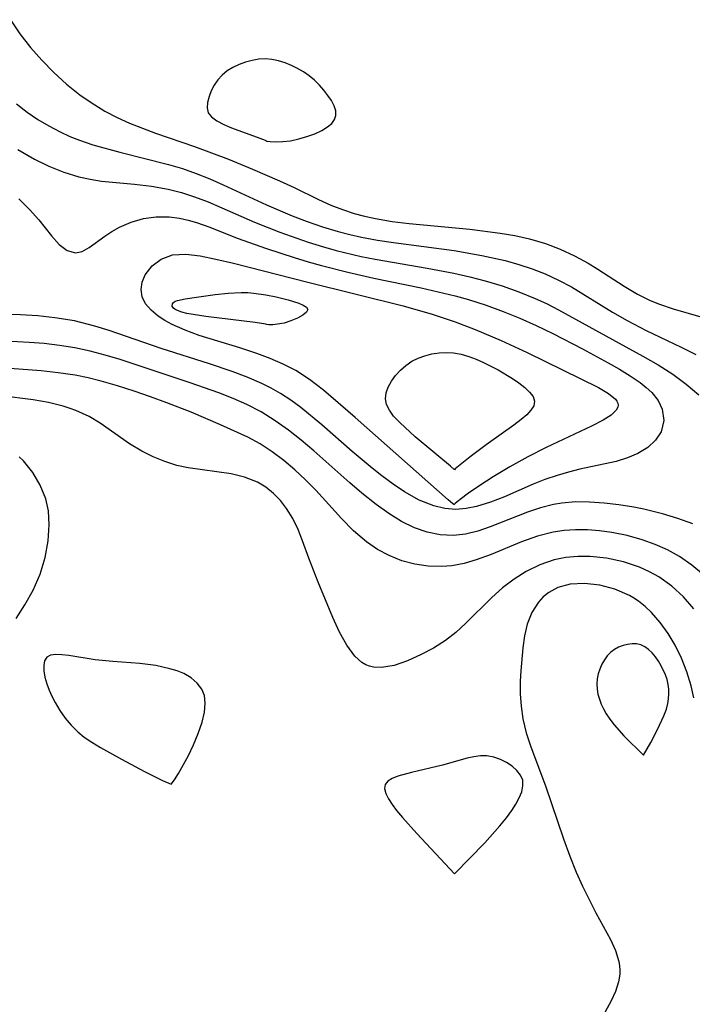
# Model space of a CAD drawing. Header units: inches. Extents: x 1073367 to 1082519, y 1569854 to 1574957.
# Tile 191 of 256: x 1076252 to 1076324, y 1573710 to 1573814. Entities that reach past the tile are written whole.
import ezdxf

# ---------------------------------------------------------------- set-up
doc = ezdxf.new("R2010")
doc.units = ezdxf.units.IN
doc.header["$MEASUREMENT"] = 0
doc.layers.add('CGG_CurvaNivelLidar_v1', color=7, linetype='Continuous', lineweight=30, true_color=0x008008)

msp = doc.modelspace()

# ---------------------------------------------------------------- linework, layer by layer
at = {"layer": 'CGG_CurvaNivelLidar_v1'}
for points in [[(1076251.4569, 1573814.0068, 68), (1076252.4624, 1573812.5084, 68), (1076253.5829, 1573811.0774, 68), (1076254.7946, 1573809.7086, 68), (1076256.0701, 1573808.4145, 68), (1076257.4149, 1573807.1933, 68), (1076258.8314, 1573806.063, 68), (1076260.0214, 1573805.2328, 68), (1076261.4722, 1573804.3388, 68), (1076262.7608, 1573803.6645, 68), (1076264.0932, 1573803.0597, 68), (1076265.4582, 1573802.509, 68), (1076266.8466, 1573801.9996, 68), (1076270.9716, 1573800.5727, 68), (1076274.5628, 1573799.2471, 68), (1076277.1081, 1573798.1844, 68), (1076279.9461, 1573796.9472, 68), (1076281.502, 1573796.236, 68), (1076284.0871, 1573794.9729, 68), (1076285.3923, 1573794.3808, 68), (1076286.6237, 1573793.899, 68), (1076287.885, 1573793.486, 68), (1076288.8417, 1573793.2259, 68), (1076290.1364, 1573792.9413, 68), (1076291.8957, 1573792.6533, 68), (1076293.6798, 1573792.4387, 68), (1076300.1356, 1573791.8219, 68), (1076303.3276, 1573791.4186, 68), (1076304.8982, 1573791.1487, 68), (1076306.4416, 1573790.8051, 68), (1076308.1338, 1573790.3044, 68), (1076309.696, 1573789.7096, 68), (1076311.2049, 1573789.0149, 68), (1076312.6563, 1573788.2345, 68), (1076313.6874, 1573787.6078, 68), (1076316.4664, 1573785.7816, 68), (1076317.8792, 1573784.9366, 68), (1076319.2215, 1573784.271, 68), (1076320.209, 1573783.869, 68), (1076321.6618, 1573783.3815, 68), (1076324.6028, 1573782.5362, 68)], [(1076252.1109, 1573805.1044, 67.5), (1076253.2396, 1573804.2177, 67.5), (1076254.3618, 1573803.4497, 67.5), (1076255.527, 1573802.7519, 67.5), (1076256.7288, 1573802.1214, 67.5), (1076257.7418, 1573801.654, 67.5), (1076258.7766, 1573801.2375, 67.5), (1076260.1792, 1573800.7661, 67.5), (1076263.05, 1573799.9757, 67.5), (1076268.2051, 1573798.6881, 67.5), (1076269.6821, 1573798.2354, 67.5), (1076271.1424, 1573797.7222, 67.5), (1076272.5838, 1573797.1521, 67.5), (1076274.001, 1573796.5326, 67.5), (1076278.5825, 1573794.389, 67.5), (1076281.2895, 1573793.2297, 67.5), (1076282.8937, 1573792.622, 67.5), (1076284.519, 1573792.0683, 67.5), (1076286.1648, 1573791.5759, 67.5), (1076287.4032, 1573791.2545, 67.5), (1076288.6524, 1573790.9737, 67.5), (1076290.3308, 1573790.6617, 67.5), (1076292.0217, 1573790.4054, 67.5), (1076298.4721, 1573789.5593, 67.5), (1076301.4095, 1573789.0443, 67.5), (1076303.8523, 1573788.4942, 67.5), (1076305.3007, 1573788.0904, 67.5), (1076306.722, 1573787.6225, 67.5), (1076308.1106, 1573787.084, 67.5), (1076309.5218, 1573786.438, 67.5), (1076310.8881, 1573785.7126, 67.5), (1076315.2317, 1573783.0435, 67.5), (1076316.7771, 1573782.1572, 67.5), (1076318.7847, 1573781.1148, 67.5), (1076322.5083, 1573779.3364, 67.5), (1076324.0658, 1573778.5437, 67.5)], [(1076252.2328, 1573800.2539, 67), (1076254.0061, 1573799.2506, 67), (1076255.5423, 1573798.5033, 67), (1076257.1124, 1573797.8658, 67), (1076258.7192, 1573797.3667, 67), (1076259.9117, 1573797.1058, 67), (1076261.1195, 1573796.9189, 67), (1076264.6058, 1573796.5879, 67), (1076266.4023, 1573796.3752, 67), (1076268.1886, 1573796.0558, 67), (1076269.5826, 1573795.704, 67), (1076270.9582, 1573795.2673, 67), (1076272.4196, 1573794.7143, 67), (1076273.8666, 1573794.1019, 67), (1076277.3088, 1573792.5708, 67), (1076280.0136, 1573791.4957, 67), (1076282.9833, 1573790.4579, 67), (1076284.6292, 1573789.9475, 67), (1076285.95, 1573789.5769, 67), (1076288.6207, 1573788.9342, 67), (1076290.1014, 1573788.6381, 67), (1076295.5939, 1573787.6942, 67), (1076298.4428, 1573787.1645, 67), (1076300.1071, 1573786.7946, 67), (1076301.7528, 1573786.3657, 67), (1076303.542, 1573785.8129, 67), (1076305.3013, 1573785.1826, 67), (1076307.0283, 1573784.4802, 67), (1076308.2275, 1573783.9387, 67), (1076309.5301, 1573783.289, 67), (1076318.4453, 1573778.3679, 67), (1076320.0588, 1573777.446, 67), (1076321.6115, 1573776.4604, 67), (1076323.0312, 1573775.4102, 67), (1076324.3651, 1573774.274, 67)], [(1076252.371, 1573795.033, 66.5), (1076253.4874, 1573793.9263, 66.5), (1076254.4722, 1573792.8311, 66.5), (1076255.8042, 1573791.1286, 66.5), (1076256.6418, 1573790.2062, 66.5), (1076257.4909, 1573789.5593, 66.5), (1076258.3491, 1573789.3086, 66.5), (1076259.0598, 1573789.4666, 66.5), (1076259.7984, 1573789.8799, 66.5), (1076261.4616, 1573791.0953, 66.5), (1076262.2135, 1573791.5927, 66.5), (1076263.0323, 1573792.0524, 66.5), (1076264.2441, 1573792.5706, 66.5), (1076265.5482, 1573792.9428, 66.5), (1076266.9178, 1573793.1408, 66.5), (1076268.2894, 1573793.1375, 66.5), (1076269.3857, 1573792.9938, 66.5), (1076270.2744, 1573792.7961, 66.5), (1076271.1651, 1573792.5385, 66.5), (1076272.5825, 1573792.0387, 66.5), (1076275.4807, 1573790.8888, 66.5), (1076278.5696, 1573789.7705, 66.5), (1076281.5037, 1573788.8165, 66.5), (1076282.9948, 1573788.3705, 66.5), (1076284.4296, 1573787.9684, 66.5), (1076287.204, 1573787.2579, 66.5), (1076289.9643, 1573786.6423, 66.5), (1076294.9738, 1573785.6047, 66.5), (1076298.5816, 1573784.7618, 66.5), (1076299.9788, 1573784.3754, 66.5), (1076301.8363, 1573783.7838, 66.5), (1076303.6694, 1573783.1144, 66.5), (1076305.4243, 1573782.3961, 66.5), (1076307.1542, 1573781.6213, 66.5), (1076308.9132, 1573780.7725, 66.5), (1076312.0665, 1573779.1423, 66.5), (1076314.7879, 1573777.681, 66.5), (1076315.9886, 1573777.0013, 66.5), (1076317.1195, 1573776.3072, 66.5), (1076318.1549, 1573775.5897, 66.5), (1076318.8073, 1573775.0666, 66.5), (1076319.3834, 1573774.5204, 66.5), (1076320.0545, 1573773.6776, 66.5), (1076320.4936, 1573772.7851, 66.5), (1076320.6633, 1573771.5655, 66.5), (1076320.3741, 1573770.3821, 66.5), (1076319.7979, 1573769.4955, 66.5), (1076318.9672, 1573768.7189, 66.5), (1076317.9315, 1573768.072, 66.5), (1076316.8238, 1573767.6018, 66.5), (1076315.6105, 1573767.2347, 66.5), (1076311.7673, 1573766.4038, 66.5), (1076310.563, 1573766.1084, 66.5), (1076309.3623, 1573765.7603, 66.5), (1076308.0831, 1573765.3149, 66.5), (1076306.824, 1573764.8127, 66.5), (1076303.7883, 1573763.4931, 66.5), (1076302.3009, 1573762.9085, 66.5), (1076300.8213, 1573762.4513, 66.5), (1076299.7247, 1573762.2329, 66.5), (1076298.6314, 1573762.1523, 66.5), (1076297.4641, 1573762.2472, 66.5), (1076296.3101, 1573762.5187, 66.5), (1076294.7457, 1573763.1479, 66.5), (1076293.2157, 1573764.0032, 66.5), (1076291.9999, 1573764.8145, 66.5), (1076290.7975, 1573765.704, 66.5), (1076289.7632, 1573766.5224, 66.5), (1076287.6631, 1573768.3008, 66.5), (1076284.4327, 1573771.1267, 66.5), (1076282.218, 1573772.9316, 66.5), (1076281.1597, 1573773.7149, 66.5), (1076280.0683, 1573774.4356, 66.5), (1076279.0933, 1573774.9906, 66.5), (1076278.0864, 1573775.4917, 66.5), (1076276.5397, 1573776.158, 66.5), (1076274.9508, 1573776.7547, 66.5), (1076272.5512, 1573777.5598, 66.5), (1076267.4435, 1573779.1926, 66.5), (1076261.9137, 1573781.1039, 66.5), (1076260.3999, 1573781.5733, 66.5), (1076258.2472, 1573782.1142, 66.5), (1076256.1728, 1573782.4551, 66.5), (1076254.3649, 1573782.638, 66.5), (1076252.5427, 1573782.7464, 66.5), (1076248.8792, 1573782.8207, 66.5)], [(1076323.7343, 1573760.6163, 67), (1076322.1621, 1573761.2, 67), (1076320.524, 1573761.6865, 67), (1076318.5555, 1573762.1666, 67), (1076317.4863, 1573762.3822, 67), (1076315.92, 1573762.6416, 67), (1076314.3513, 1573762.8303, 67), (1076312.7897, 1573762.936, 67), (1076311.3175, 1573762.9415, 67), (1076309.8665, 1573762.8254, 67), (1076308.9835, 1573762.6787, 67), (1076307.5913, 1573762.3221, 67), (1076306.2372, 1573761.8613, 67), (1076302.2683, 1573760.295, 67), (1076300.9707, 1573759.8595, 67), (1076299.6747, 1573759.5389, 67), (1076298.3783, 1573759.3835, 67), (1076296.9878, 1573759.4462, 67), (1076295.6071, 1573759.7287, 67), (1076294.2495, 1573760.206, 67), (1076292.8744, 1573760.8861, 67), (1076291.5317, 1573761.7151, 67), (1076290.2155, 1573762.6565, 67), (1076288.6944, 1573763.8695, 67), (1076287.417, 1573764.9661, 67), (1076283.5901, 1573768.3668, 67), (1076282.266, 1573769.48, 67), (1076280.9105, 1573770.5439, 67), (1076279.5147, 1573771.5389, 67), (1076278.0164, 1573772.4705, 67), (1076276.495, 1573773.2625, 67), (1076275.039, 1573773.9126, 67), (1076273.5504, 1573774.5033, 67), (1076270.5114, 1573775.5727, 67), (1076263.0755, 1573778.0097, 67), (1076261.4918, 1573778.4853, 67), (1076259.9004, 1573778.913, 67), (1076258.295, 1573779.2666, 67), (1076256.6733, 1573779.5257, 67), (1076255.0356, 1573779.709, 67), (1076253.4389, 1573779.8368, 67), (1076248.4756, 1573780.1026, 67)], [(1076324.865, 1573755.2357, 67.5), (1076323.6491, 1573756.2587, 67.5), (1076322.3399, 1573757.1581, 67.5), (1076321.0702, 1573757.8596, 67.5), (1076319.7415, 1573758.4544, 67.5), (1076318.3672, 1573758.9484, 67.5), (1076316.7778, 1573759.3878, 67.5), (1076315.1616, 1573759.7107, 67.5), (1076313.8729, 1573759.8851, 67.5), (1076312.5833, 1573759.9826, 67.5), (1076311.2992, 1573759.9939, 67.5), (1076310.1251, 1573759.9174, 67.5), (1076308.966, 1573759.7454, 67.5), (1076307.2732, 1573759.305, 67.5), (1076305.6119, 1573758.7102, 67.5), (1076302.3871, 1573757.3915, 67.5), (1076300.8057, 1573756.8074, 67.5), (1076299.5227, 1573756.4295, 67.5), (1076298.2332, 1573756.1805, 67.5), (1076297.1563, 1573756.0965, 67.5), (1076295.723, 1573756.1425, 67.5), (1076294.3011, 1573756.3536, 67.5), (1076292.908, 1573756.7249, 67.5), (1076291.5627, 1573757.2609, 67.5), (1076290.3489, 1573757.9245, 67.5), (1076289.1958, 1573758.7203, 67.5), (1076287.8143, 1573759.8886, 67.5), (1076286.521, 1573761.1865, 67.5), (1076283.8116, 1573764.1975, 67.5), (1076282.7256, 1573765.3015, 67.5), (1076281.5923, 1573766.361, 67.5), (1076280.4205, 1573767.3501, 67.5), (1076279.1963, 1573768.2646, 67.5), (1076277.915, 1573769.0867, 67.5), (1076276.5966, 1573769.7964, 67.5), (1076273.7184, 1573771.1248, 67.5), (1076270.6213, 1573772.4331, 67.5), (1076268.0289, 1573773.4524, 67.5), (1076266.3103, 1573774.0851, 67.5), (1076264.5739, 1573774.6803, 67.5), (1076262.8233, 1573775.233, 67.5), (1076261.0603, 1573775.7344, 67.5), (1076259.6997, 1573776.0747, 67.5), (1076258.3282, 1573776.3605, 67.5), (1076256.5351, 1573776.6325, 67.5), (1076254.7241, 1573776.8204, 67.5), (1076248.5037, 1573777.2917, 67.5)], [(1076323.8411, 1573751.6277, 68), (1076322.7554, 1573752.8812, 68), (1076321.5085, 1573754.0246, 68), (1076320.1417, 1573754.9974, 68), (1076319.1439, 1573755.5542, 68), (1076318.1033, 1573756.0243, 68), (1076316.3827, 1573756.6016, 68), (1076314.6112, 1573756.9839, 68), (1076312.8583, 1573757.1714, 68), (1076311.5727, 1573757.1846, 68), (1076310.3031, 1573757.0777, 68), (1076309.0607, 1573756.8313, 68), (1076307.5456, 1573756.3016, 68), (1076306.0917, 1573755.5689, 68), (1076304.8106, 1573754.7558, 68), (1076303.5897, 1573753.8363, 68), (1076302.4389, 1573752.8294, 68), (1076299.6708, 1573750.0666, 68), (1076298.6223, 1573749.1202, 68), (1076297.5306, 1573748.2695, 68), (1076296.2578, 1573747.466, 68), (1076294.958, 1573746.7818, 68), (1076293.5144, 1573746.1237, 68), (1076292.1112, 1573745.6342, 68), (1076290.7741, 1573745.4027, 68), (1076289.9173, 1573745.4478, 68), (1076289.5096, 1573745.5456, 68), (1076289.1193, 1573745.6987, 68), (1076288.7004, 1573745.9392, 68), (1076287.9285, 1573746.6224, 68), (1076287.082, 1573747.777, 68), (1076286.3303, 1573749.1656, 68), (1076285.6283, 1573750.7076, 68), (1076284.0709, 1573754.4423, 68), (1076283.0742, 1573756.9893, 68), (1076282.4101, 1573758.8341, 68), (1076281.9235, 1573760.0385, 68), (1076281.3681, 1573761.1866, 68), (1076280.7196, 1573762.2526, 68), (1076280.0591, 1573763.0973, 68), (1076279.3148, 1573763.8495, 68), (1076278.5017, 1573764.4934, 68), (1076277.6183, 1573765.0258, 68), (1076276.2665, 1573765.5775, 68), (1076274.8275, 1573765.9354, 68), (1076270.2946, 1573766.5431, 68), (1076269.0756, 1573766.8128, 68), (1076267.8063, 1573767.2169, 68), (1076266.5712, 1573767.7265, 68), (1076265.3763, 1573768.3216, 68), (1076264.083, 1573769.0842, 68), (1076260.9667, 1573771.2738, 68), (1076259.7951, 1573771.9822, 68), (1076258.3787, 1573772.6402, 68), (1076257.8096, 1573772.8501, 68), (1076257.0547, 1573773.0862, 68), (1076255.4916, 1573773.4593, 68), (1076253.8731, 1573773.74, 68), (1076250.5353, 1573774.1964, 68)], [(1076252.0859, 1573750.6108, 68.5), (1076253.0037, 1573752.0374, 68.5), (1076253.8629, 1573753.6091, 68.5), (1076254.599, 1573755.2907, 68.5), (1076255.1446, 1573757.0654, 68.5), (1076255.4713, 1573758.8392, 68.5), (1076255.5841, 1573760.5363, 68.5), (1076255.495, 1573761.9894, 68.5), (1076255.2019, 1573763.2735, 68.5), (1076254.6218, 1573764.7226, 68.5), (1076253.8254, 1573766.068, 68.5), (1076252.8338, 1573767.2858, 68.5), (1076252.4007, 1573767.714, 68.5)], [(1076323.8413, 1573742.2143, 68.5), (1076323.5663, 1573743.4874, 68.5), (1076323.1228, 1573744.9707, 68.5), (1076322.5585, 1573746.4053, 68.5), (1076321.8817, 1573747.7788, 68.5), (1076321.1331, 1573749.0214, 68.5), (1076320.2924, 1573750.179, 68.5), (1076319.3635, 1573751.233, 68.5), (1076318.6895, 1573751.8707, 68.5), (1076317.9736, 1573752.4403, 68.5), (1076317.4001, 1573752.8213, 68.5), (1076317.0178, 1573753.0419, 68.5), (1076315.481, 1573753.7181, 68.5), (1076313.8822, 1573754.1413, 68.5), (1076312.2814, 1573754.3168, 68.5), (1076310.7395, 1573754.2258, 68.5), (1076309.4569, 1573753.8792, 68.5), (1076308.4933, 1573753.3632, 68.5), (1076307.9042, 1573752.8943, 68.5), (1076307.3869, 1573752.3398, 68.5), (1076306.7013, 1573751.2482, 68.5), (1076306.2126, 1573749.9893, 68.5), (1076305.9241, 1573748.7825, 68.5), (1076305.7307, 1573747.5085, 68.5), (1076305.5101, 1573745.0767, 68.5), (1076305.4575, 1573743.9512, 68.5), (1076305.4581, 1573742.6307, 68.5), (1076305.5436, 1573741.3081, 68.5), (1076305.7354, 1573739.9929, 68.5), (1076306.1036, 1573738.498, 68.5), (1076306.589, 1573737.0141, 68.5), (1076308.1344, 1573732.8798, 68.5), (1076310.0354, 1573727.276, 68.5), (1076310.7108, 1573725.4355, 68.5), (1076311.3992, 1573723.7585, 68.5), (1076312.0646, 1573722.2722, 68.5), (1076312.7543, 1573720.8338, 68.5), (1076313.4586, 1573719.4546, 68.5), (1076315.0041, 1573716.6089, 68.5), (1076315.545, 1573715.438, 68.5), (1076315.909, 1573714.2897, 68.5), (1076315.9906, 1573713.8135, 68.5), (1076316.0212, 1573713.3588, 68.5), (1076316.0089, 1573712.955, 68.5), (1076315.8818, 1573712.1381, 68.5), (1076315.548, 1573711.1158, 68.5), (1076315.0793, 1573710.107, 68.5), (1076313.9911, 1573708.1016, 68.5)]]:
    msp.add_polyline3d(points, dxfattribs=at)
for points in [[(1076278.5, 1573801.1993, 68.5), (1076278.6086, 1573801.1485, 68.5), (1076278.9898, 1573801.0955, 68.5), (1076279.5811, 1573801.0669, 68.5), (1076280.3259, 1573801.0935, 68.5), (1076281.1422, 1573801.1973, 68.5), (1076282.0067, 1573801.3793, 68.5), (1076282.8758, 1573801.6294, 68.5), (1076283.7052, 1573801.9342, 68.5), (1076284.4496, 1573802.2788, 68.5), (1076285.0627, 1573802.6481, 68.5), (1076285.4987, 1573803.0276, 68.5), (1076285.7879, 1573803.4256, 68.5), (1076285.9376, 1573803.8557, 68.5), (1076285.9163, 1573804.3584, 68.5), (1076285.7434, 1573804.8911, 68.5), (1076285.4608, 1573805.4409, 68.5), (1076285.0977, 1573805.997, 68.5), (1076284.6733, 1573806.549, 68.5), (1076284.1992, 1573807.0863, 68.5), (1076283.6803, 1573807.5971, 68.5), (1076283.1166, 1573808.067, 68.5), (1076282.517, 1573808.477, 68.5), (1076281.8828, 1573808.8381, 68.5), (1076281.2243, 1573809.1538, 68.5), (1076280.5489, 1573809.4227, 68.5), (1076279.8622, 1573809.6385, 68.5), (1076279.1687, 1573809.7893, 68.5), (1076278.4718, 1573809.857, 68.5), (1076277.759, 1573809.8238, 68.5), (1076277.0514, 1573809.7024, 68.5), (1076276.3554, 1573809.5104, 68.5), (1076275.679, 1573809.2582, 68.5), (1076275.0325, 1573808.9496, 68.5), (1076274.4303, 1573808.5827, 68.5), (1076273.8916, 1573808.1488, 68.5), (1076273.432, 1573807.6375, 68.5), (1076273.0498, 1573807.0703, 68.5), (1076272.7394, 1573806.4704, 68.5), (1076272.5032, 1573805.8584, 68.5), (1076272.3529, 1573805.2549, 68.5), (1076272.3115, 1573804.6818, 68.5), (1076272.4253, 1573804.1603, 68.5), (1076272.7773, 1573803.7087, 68.5), (1076273.3428, 1573803.2905, 68.5), (1076274.0613, 1573802.9054, 68.5), (1076274.8725, 1573802.5526, 68.5), (1076277.8946, 1573801.4778, 68.5), (1076278.4571, 1573801.2487, 68.5)], [(1076298.5, 1573762.6379, 66), (1076298.3151, 1573762.7568, 66), (1076297.8111, 1573763.181, 66), (1076287.9787, 1573771.8904, 66), (1076284.6288, 1573774.7729, 66), (1076283.1508, 1573775.9109, 66), (1076281.6903, 1573776.8545, 66), (1076280.3611, 1573777.5442, 66), (1076278.9763, 1573778.1401, 66), (1076277.5545, 1573778.6664, 66), (1076275.7761, 1573779.2488, 66), (1076271.4551, 1573780.5836, 66), (1076269.9726, 1573781.1198, 66), (1076268.6072, 1573781.7217, 66), (1076267.8272, 1573782.1454, 66), (1076267.1242, 1573782.6049, 66), (1076266.3653, 1573783.2376, 66), (1076265.7841, 1573783.9214, 66), (1076265.4192, 1573784.6515, 66), (1076265.3021, 1573785.4371, 66), (1076265.4191, 1573786.2307, 66), (1076265.7388, 1573786.9953, 66), (1076266.4615, 1573787.9323, 66), (1076267.4482, 1573788.6666, 66), (1076268.6471, 1573789.1069, 66), (1076270.0364, 1573789.186, 66), (1076271.5709, 1573788.9937, 66), (1076273.2265, 1573788.6503, 66), (1076275.0875, 1573788.2172, 66), (1076282.9629, 1573786.2121, 66), (1076293.0514, 1573783.7218, 66), (1076296.1401, 1573782.8219, 66), (1076298.5562, 1573782.0232, 66), (1076300.6874, 1573781.2207, 66), (1076303.4411, 1573780.0495, 66), (1076306.1785, 1573778.7732, 66), (1076313.7527, 1573775.06, 66), (1076314.8095, 1573774.4432, 66), (1076315.5421, 1573773.8278, 66), (1076315.6894, 1573773.6242, 66), (1076315.7918, 1573773.3881, 66), (1076315.8181, 1573773.203, 66), (1076315.7848, 1573772.9758, 66), (1076315.6238, 1573772.6637, 66), (1076315.09, 1573772.1438, 66), (1076314.2456, 1573771.6066, 66), (1076313.0206, 1573770.9751, 66), (1076308.1997, 1573768.7196, 66), (1076306.2491, 1573767.7124, 66), (1076304.3556, 1573766.6521, 66), (1076302.6011, 1573765.5958, 66), (1076301.1678, 1573764.6734, 66), (1076299.9789, 1573763.8618, 66), (1076299.0939, 1573763.2165, 66), (1076298.5776, 1573762.7917, 66), (1076298.4799, 1573762.6731, 66)], [(1076278.5, 1573781.7843, 65.5), (1076277.3714, 1573781.947, 65.5), (1076272.1516, 1573782.5718, 65.5), (1076270.1667, 1573782.9071, 65.5), (1076269.6332, 1573783.0438, 65.5), (1076269.1772, 1573783.203, 65.5), (1076268.8783, 1573783.3559, 65.5), (1076268.7357, 1573783.463, 65.5), (1076268.5838, 1573783.6856, 65.5), (1076268.6138, 1573783.9213, 65.5), (1076268.7333, 1573784.0683, 65.5), (1076268.9209, 1573784.1897, 65.5), (1076269.1698, 1573784.2798, 65.5), (1076269.9746, 1573784.4484, 65.5), (1076271.1587, 1573784.6398, 65.5), (1076273.1495, 1573784.908, 65.5), (1076274.5295, 1573785.05, 65.5), (1076275.9178, 1573785.1209, 65.5), (1076276.6097, 1573785.1101, 65.5), (1076277.2538, 1573785.0616, 65.5), (1076278.5267, 1573784.8754, 65.5), (1076279.6167, 1573784.6467, 65.5), (1076280.8908, 1573784.3297, 65.5), (1076282.0187, 1573783.98, 65.5), (1076282.479, 1573783.7881, 65.5), (1076282.8271, 1573783.5791, 65.5), (1076282.9745, 1573783.3328, 65.5), (1076282.8299, 1573783.034, 65.5), (1076282.4354, 1573782.711, 65.5), (1076281.8619, 1573782.3937, 65.5), (1076281.179, 1573782.1111, 65.5), (1076280.4543, 1573781.8898, 65.5), (1076279.7537, 1573781.751, 65.5), (1076279.2475, 1573781.7037, 65.5), (1076278.8417, 1573781.7025, 65.5), (1076278.5775, 1573781.7325, 65.5)], [(1076298.5, 1573766.3558, 65.5), (1076298.0822, 1573766.7325, 65.5), (1076294.3262, 1573769.8462, 65.5), (1076292.6916, 1573771.3493, 65.5), (1076292.0537, 1573772.0394, 65.5), (1076291.6052, 1573772.6548, 65.5), (1076291.3132, 1573773.2508, 65.5), (1076291.1839, 1573773.8594, 65.5), (1076291.2483, 1573774.4821, 65.5), (1076291.4722, 1573775.1089, 65.5), (1076291.8159, 1573775.7282, 65.5), (1076292.2523, 1573776.3277, 65.5), (1076292.7644, 1573776.8928, 65.5), (1076293.3433, 1573777.4061, 65.5), (1076293.9873, 1573777.8456, 65.5), (1076294.6537, 1573778.1748, 65.5), (1076295.364, 1573778.427, 65.5), (1076296.1044, 1573778.6092, 65.5), (1076296.8638, 1573778.7225, 65.5), (1076297.633, 1573778.7626, 65.5), (1076298.4043, 1573778.7191, 65.5), (1076299.2085, 1573778.5747, 65.5), (1076300.0059, 1573778.3477, 65.5), (1076300.7954, 1573778.059, 65.5), (1076301.5749, 1573777.7236, 65.5), (1076303.1364, 1573776.9266, 65.5), (1076304.6398, 1573776.0157, 65.5), (1076305.3242, 1573775.5432, 65.5), (1076305.9379, 1573775.0649, 65.5), (1076306.4505, 1573774.5831, 65.5), (1076306.8195, 1573774.0997, 65.5), (1076306.9861, 1573773.6155, 65.5), (1076306.8991, 1573773.1308, 65.5), (1076306.6006, 1573772.6456, 65.5), (1076306.1455, 1573772.1594, 65.5), (1076305.5574, 1573771.6569, 65.5), (1076304.7795, 1573771.0697, 65.5), (1076301.8608, 1573768.9856, 65.5), (1076300.1458, 1573767.706, 65.5), (1076298.9116, 1573766.7385, 65.5), (1076298.5785, 1573766.457, 65.5)], [(1076318.5, 1573736.1471, 69), (1076319.2816, 1573737.49, 69), (1076320.0099, 1573738.8329, 69), (1076320.6873, 1573740.3066, 69), (1076320.9401, 1573741.0191, 69), (1076321.0861, 1573741.5907, 69), (1076321.1627, 1573742.1063, 69), (1076321.1953, 1573742.6126, 69), (1076321.1856, 1573743.1163, 69), (1076321.1277, 1573743.614, 69), (1076321.0095, 1573744.1284, 69), (1076320.8418, 1573744.6314, 69), (1076320.3925, 1573745.5943, 69), (1076320.0993, 1573746.0796, 69), (1076319.7768, 1573746.5351, 69), (1076319.4282, 1573746.9524, 69), (1076319.0543, 1573747.3191, 69), (1076318.653, 1573747.6181, 69), (1076318.2202, 1573747.8261, 69), (1076317.7734, 1573747.9216, 69), (1076317.3047, 1573747.9292, 69), (1076316.8258, 1573747.8657, 69), (1076316.3478, 1573747.7416, 69), (1076315.8822, 1573747.5619, 69), (1076315.4415, 1573747.3266, 69), (1076315.0404, 1573747.0308, 69), (1076314.6797, 1573746.6554, 69), (1076314.3706, 1573746.2243, 69), (1076314.1077, 1573745.7529, 69), (1076313.8895, 1573745.2532, 69), (1076313.7192, 1573744.7342, 69), (1076313.6047, 1573744.2027, 69), (1076313.5595, 1573743.6643, 69), (1076313.5946, 1573743.1329, 69), (1076313.6965, 1573742.6016, 69), (1076313.8509, 1573742.0726, 69), (1076314.0478, 1573741.5483, 69), (1076314.2809, 1573741.0312, 69), (1076314.567, 1573740.5031, 69), (1076314.9453, 1573739.9299, 69), (1076315.4035, 1573739.3347, 69), (1076316.4452, 1573738.1638, 69)], [(1076268.5, 1573733.0526, 68.5), (1076268.8502, 1573733.5183, 68.5), (1076269.2604, 1573734.1803, 68.5), (1076270.311, 1573736.0912, 68.5), (1076270.8586, 1573737.2325, 68.5), (1076271.3579, 1573738.4264, 68.5), (1076271.759, 1573739.6187, 68.5), (1076272.0028, 1573740.6821, 68.5), (1076272.0926, 1573741.6436, 68.5), (1076272.0064, 1573742.4501, 68.5), (1076271.7463, 1573743.117, 68.5), (1076271.2591, 1573743.7702, 68.5), (1076270.6053, 1573744.3196, 68.5), (1076269.8248, 1573744.7661, 68.5), (1076269.1171, 1573745.0522, 68.5), (1076268.3604, 1573745.2837, 68.5), (1076266.8687, 1573745.6089, 68.5), (1076265.1548, 1573745.8299, 68.5), (1076262.3042, 1573746.0424, 68.5), (1076260.4447, 1573746.2305, 68.5), (1076257.6452, 1573746.6874, 68.5), (1076256.9152, 1573746.7726, 68.5), (1076256.2638, 1573746.7914, 68.5), (1076255.7179, 1573746.7134, 68.5), (1076255.3118, 1573746.5012, 68.5), (1076255.0784, 1573746.1355, 68.5), (1076254.9859, 1573745.6387, 68.5), (1076255.0081, 1573745.0446, 68.5), (1076255.1264, 1573744.3813, 68.5), (1076255.3292, 1573743.6724, 68.5), (1076255.5725, 1573743.025, 68.5), (1076255.8684, 1573742.3674, 68.5), (1076256.2108, 1573741.7081, 68.5), (1076256.7125, 1573740.8724, 68.5), (1076257.2785, 1573740.0621, 68.5), (1076257.9085, 1573739.2933, 68.5), (1076258.6093, 1573738.5864, 68.5), (1076259.2717, 1573738.046, 68.5), (1076260.0718, 1573737.5026, 68.5), (1076260.9883, 1573736.9487, 68.5), (1076263.2352, 1573735.6991, 68.5), (1076265.6611, 1573734.4191, 68.5), (1076267.5768, 1573733.463, 68.5)], [(1076298.5, 1573723.5681, 68.5), (1076301.7002, 1573726.8523, 68.5), (1076303.3125, 1573728.6491, 68.5), (1076303.9997, 1573729.4933, 68.5), (1076304.5663, 1573730.2625, 68.5), (1076304.9992, 1573730.9441, 68.5), (1076305.3542, 1573731.6091, 68.5), (1076305.6148, 1573732.2577, 68.5), (1076305.7506, 1573732.8814, 68.5), (1076305.7213, 1573733.4695, 68.5), (1076305.4931, 1573734.0162, 68.5), (1076305.1039, 1573734.5157, 68.5), (1076304.598, 1573734.9662, 68.5), (1076304.0077, 1573735.3606, 68.5), (1076303.3559, 1573735.6865, 68.5), (1076302.6583, 1573735.9247, 68.5), (1076301.9251, 1573736.0489, 68.5), (1076301.2516, 1573736.0459, 68.5), (1076300.5603, 1573735.9574, 68.5), (1076299.855, 1573735.8094, 68.5), (1076297.2243, 1573735.0879, 68.5), (1076293.9424, 1573734.2992, 68.5), (1076292.4987, 1573733.8925, 68.5), (1076291.8993, 1573733.6533, 68.5), (1076291.4293, 1573733.3711, 68.5), (1076291.1398, 1573733.0263, 68.5), (1076291.0762, 1573732.5862, 68.5), (1076291.2122, 1573732.0754, 68.5), (1076291.4965, 1573731.5121, 68.5), (1076291.8901, 1573730.9105, 68.5), (1076292.367, 1573730.277, 68.5), (1076292.9792, 1573729.54, 68.5), (1076294.5155, 1573727.8212, 68.5)]]:
    msp.add_polyline3d(points, close=True, dxfattribs=at)

doc.saveas('drawing.dxf')
